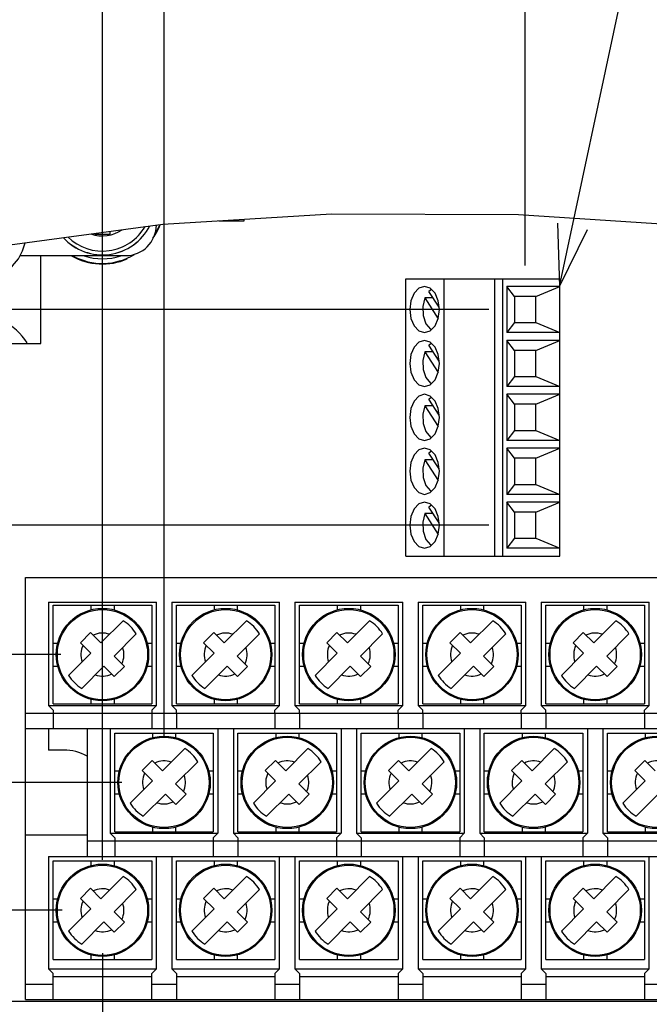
# Model space of a CAD drawing. Extents: x 31 to 410, y 32 to 287.
# Tile 28 of 41: x 260 to 281, y 157 to 189. Entities that reach past the tile are written whole.
import ezdxf

# ---------------------------------------------------------------- set-up
doc = ezdxf.new("R2010")
doc.units = 0
doc.header["$LTSCALE"] = 23.1
doc.linetypes.add('CENTER', pattern=[0.6, 0.375, -0.075, 0.075, -0.075])
doc.layers.get('0').update_dxf_attribs({"linetype": 'CONTINUOUS'})
for name, color, linetype in [('ALL_AXIS', 7, 'CONTINUOUS'), ('ALL_DIM', 7, 'CONTINUOUS'), ('ALL_FEATURES', 7, 'CONTINUOUS'), ('ALL_NOTE', 7, 'CONTINUOUS')]:
    doc.layers.add(name, color=color, linetype=linetype)
doc.dimstyles.get("Standard").update_dxf_attribs({"dimtxt": 2.5, "dimasz": 2.5, "dimexe": 1.25, "dimexo": 0.625, "dimtad": 1, "dimcen": 2.5, "dimazin": 3, "dimtfac": 1, "dimtmove": 0, "dimatfit": 3})

# ---------------------------------------------------------------- blocks, each defined once
blk = doc.blocks.new('_OPEN')
at = {"color": 0, "linetype": 'BYBLOCK'}
for p, q in [((0, 0), (-1, 0.25)), ((-1, -0.25), (0, 0)), ((-1, 0), (0, 0))]:
    blk.add_line(p, q, dxfattribs=at)
blk = doc.blocks.new('*D27')
at = {"layer": 'ALL_DIM', "color": 2, "linetype": 'CONTINUOUS'}
for p, q in [((215.007, 179.358), (215.007, 207.014)), ((215.007, 207.014), (215.007, 175.858)), ((275.551, 179.358), (214.007, 179.358)), ((215.007, 167.358), (215.007, 175.858)), ((275.551, 172.358), (214.007, 172.358)), ((215.007, 172.358), (215.007, 167.358))]:
    blk.add_line(p, q, dxfattribs=at)
at = {"layer": 'ALL_DIM', "color": 2, "linetype": 'CONTINUOUS', "xscale": 2, "yscale": 2, "zscale": 2}
for p, rotation in [((215.007, 179.358), 270), ((215.007, 172.358), 90)]:
    blk.add_blockref('_OPEN', p, dxfattribs=dict(at, rotation=rotation))
blk = doc.blocks.new('*D28')
at = {"layer": 'ALL_DIM', "color": 2, "linetype": 'CONTINUOUS'}
for p, q in [((265.232, 172.358), (214.007, 172.358)), ((215.007, 172.358), (215.007, 166.108)), ((215.007, 159.858), (215.007, 166.108)), ((261.696, 159.858), (214.007, 159.858))]:
    blk.add_line(p, q, dxfattribs=at)
at = {"layer": 'ALL_DIM', "color": 2, "linetype": 'CONTINUOUS', "xscale": 2, "yscale": 2, "zscale": 2}
for p, rotation in [((215.007, 172.358), 90), ((215.007, 159.858), 270)]:
    blk.add_blockref('_OPEN', p, dxfattribs=dict(at, rotation=rotation))
blk = doc.blocks.new('*D30')
at = {"layer": 'ALL_DIM', "color": 2, "linetype": 'CONTINUOUS'}
for p, q in [((291.007, 158.473), (291.007, 146.364)), ((263.007, 157.969), (263.007, 146.228)), ((263.007, 142.759), (263.007, 116.358)), ((291.007, 142.391), (291.007, 116.358)), ((263.007, 117.358), (277.007, 117.358)), ((291.007, 117.358), (277.007, 117.358))]:
    blk.add_line(p, q, dxfattribs=at)
at = {"layer": 'ALL_DIM', "color": 2, "linetype": 'CONTINUOUS', "xscale": 2, "yscale": 2, "zscale": 2, "rotation": 180}
blk.add_blockref('_OPEN', (263.007, 117.358), dxfattribs=at)
at = {"layer": 'ALL_DIM', "color": 2, "linetype": 'CONTINUOUS', "xscale": 2, "yscale": 2, "zscale": 2}
blk.add_blockref('_OPEN', (291.007, 117.358), dxfattribs=at)
blk = doc.blocks.new('*D31')
at = {"layer": 'ALL_DIM', "color": 2, "linetype": 'CONTINUOUS'}
for p, q in [((263.007, 158.468), (263.007, 146.265)), ((263.007, 142.759), (263.007, 116.358)), ((247.507, 124.171), (247.507, 116.358)), ((247.507, 117.358), (239.226, 117.358)), ((239.226, 117.358), (255.257, 117.358)), ((268.007, 117.358), (255.257, 117.358)), ((263.007, 117.358), (268.007, 117.358))]:
    blk.add_line(p, q, dxfattribs=at)
at = {"layer": 'ALL_DIM', "color": 2, "linetype": 'CONTINUOUS', "xscale": 2, "yscale": 2, "zscale": 2}
blk.add_blockref('_OPEN', (247.507, 117.358), dxfattribs=at)
at = {"layer": 'ALL_DIM', "color": 2, "linetype": 'CONTINUOUS', "xscale": 2, "yscale": 2, "zscale": 2, "rotation": 180}
blk.add_blockref('_OPEN', (263.007, 117.358), dxfattribs=at)
blk = doc.blocks.new('*D32')
at = {"layer": 'ALL_DIM', "color": 2, "linetype": 'CONTINUOUS'}
for p, q in [((263.007, 161.499), (263.007, 214.358)), ((265.007, 165.454), (265.007, 214.358)), ((263.007, 213.358), (257.874, 213.358)), ((257.874, 213.358), (264.007, 213.358)), ((270.007, 213.358), (264.007, 213.358)), ((265.007, 213.358), (270.007, 213.358))]:
    blk.add_line(p, q, dxfattribs=at)
at = {"layer": 'ALL_DIM', "color": 2, "linetype": 'CONTINUOUS', "xscale": 2, "yscale": 2, "zscale": 2}
blk.add_blockref('_OPEN', (263.007, 213.358), dxfattribs=at)
at = {"layer": 'ALL_DIM', "color": 2, "linetype": 'CONTINUOUS', "xscale": 2, "yscale": 2, "zscale": 2, "rotation": 180}
blk.add_blockref('_OPEN', (265.007, 213.358), dxfattribs=at)
blk = doc.blocks.new('*D33')
at = {"layer": 'ALL_DIM', "color": 2, "linetype": 'CONTINUOUS'}
for p, q in [((265.007, 167.785), (265.007, 214.358)), ((289.007, 166.016), (289.007, 214.358)), ((265.007, 213.358), (277.007, 213.358)), ((289.007, 213.358), (277.007, 213.358)), ((277.007, 213.358), (312.003, 213.358))]:
    blk.add_line(p, q, dxfattribs=at)
at = {"layer": 'ALL_DIM', "color": 2, "linetype": 'CONTINUOUS', "xscale": 2, "yscale": 2, "zscale": 2, "rotation": 180}
blk.add_blockref('_OPEN', (265.007, 213.358), dxfattribs=at)
at = {"layer": 'ALL_DIM', "color": 2, "linetype": 'CONTINUOUS', "xscale": 2, "yscale": 2, "zscale": 2}
blk.add_blockref('_OPEN', (289.007, 213.358), dxfattribs=at)
blk = doc.blocks.new('_DOT')
at = {"color": 0, "linetype": 'BYBLOCK'}
blk.add_line((-0.25, 0), (-1, 0), dxfattribs=at)
at = {"color": 0, "linetype": 'BYBLOCK', "const_width": 0.25}
blk.add_lwpolyline([(-0.125, 0, 1), (0.125, 0, 1)], format="xyb", close=True, dxfattribs=at)
blk = doc.blocks.new('*D35')
at = {"layer": 'ALL_DIM', "color": 2, "linetype": 'CONTINUOUS'}
for p, q in [((263.633, 164.008), (230.007, 164.008)), ((231.007, 164.008), (231.007, 164.258)), ((231.007, 164.258), (231.007, 161.933)), ((231.007, 144.84), (231.007, 161.933)), ((259.229, 159.858), (230.007, 159.858)), ((231.007, 159.858), (231.007, 144.84))]:
    blk.add_line(p, q, dxfattribs=at)
at = {"layer": 'ALL_DIM', "color": 2, "linetype": 'CONTINUOUS', "xscale": 2, "yscale": 2, "zscale": 2}
for name, p, rotation in [('_DOT', (231.007, 164.008), 270), ('_OPEN', (231.007, 159.858), 90)]:
    blk.add_blockref(name, p, dxfattribs=dict(at, rotation=rotation))
blk = doc.blocks.new('*D36')
at = {"layer": 'ALL_DIM', "color": 2, "linetype": 'CONTINUOUS'}
for p, q in [((231.007, 168.158), (231.007, 188.22)), ((231.007, 188.22), (231.007, 166.083)), ((261.657, 168.158), (230.007, 168.158)), ((231.007, 163.758), (231.007, 166.083)), ((261.229, 164.008), (230.007, 164.008)), ((231.007, 164.008), (231.007, 163.758))]:
    blk.add_line(p, q, dxfattribs=at)
at = {"layer": 'ALL_DIM', "color": 2, "linetype": 'CONTINUOUS', "xscale": 2, "yscale": 2, "zscale": 2}
for name, p, rotation in [('_OPEN', (231.007, 168.158), 270), ('_DOT', (231.007, 164.008), 90)]:
    blk.add_blockref(name, p, dxfattribs=dict(at, rotation=rotation))
blk = doc.blocks.new('*D37')
at = {"layer": 'ALL_DIM', "color": 2, "linetype": 'CONTINUOUS'}
for p, q in [((263.007, 171.935), (263.007, 200.358)), ((299.507, 167.808), (299.507, 200.358)), ((281.257, 199.358), (255.152, 199.358)), ((263.007, 199.358), (281.257, 199.358)), ((299.507, 199.358), (281.257, 199.358))]:
    blk.add_line(p, q, dxfattribs=at)
at = {"layer": 'ALL_DIM', "color": 2, "linetype": 'CONTINUOUS', "xscale": 2, "yscale": 2, "zscale": 2, "rotation": 180}
blk.add_blockref('_OPEN', (263.007, 199.358), dxfattribs=at)
at = {"layer": 'ALL_DIM', "color": 2, "linetype": 'CONTINUOUS', "xscale": 2, "yscale": 2, "zscale": 2}
blk.add_blockref('_OPEN', (299.507, 199.358), dxfattribs=at)
blk = doc.blocks.new('*D50')
at = {"layer": 'ALL_DIM', "color": 2, "linetype": 'CONTINUOUS'}
for p, q in [((263.007, 169.158), (263.007, 207.358)), ((276.73, 180.783), (276.73, 207.358)), ((269.868, 206.358), (250.648, 206.358)), ((263.007, 206.358), (269.868, 206.358)), ((276.73, 206.358), (269.868, 206.358))]:
    blk.add_line(p, q, dxfattribs=at)
at = {"layer": 'ALL_DIM', "color": 2, "linetype": 'CONTINUOUS', "xscale": 2, "yscale": 2, "zscale": 2, "rotation": 180}
blk.add_blockref('_OPEN', (263.007, 206.358), dxfattribs=at)
at = {"layer": 'ALL_DIM', "color": 2, "linetype": 'CONTINUOUS', "xscale": 2, "yscale": 2, "zscale": 2}
blk.add_blockref('_OPEN', (276.73, 206.358), dxfattribs=at)

msp = doc.modelspace()

# ---------------------------------------------------------------- linework, layer by layer
at = {"color": 7, "linetype": 'CONTINUOUS'}
for p, q in [((264.964, 182.128), (270.449, 182.466)), ((270.449, 182.466), (276.521, 182.443)), ((276.521, 182.443), (282.759, 182.042)), ((259.358, 181.372), (264.964, 182.128))]:
    msp.add_line(p, q, dxfattribs=at)
at = {"layer": 'ALL_AXIS', "color": 7, "linetype": 'CONTINUOUS'}
for p, q in [((260.507, 156.958), (260.507, 170.658)), ((260.507, 170.658), (293.507, 170.658)), ((265.407, 166.258), (265.407, 165.758)), ((265.407, 166.258), (268.607, 166.258)), ((268.607, 166.258), (268.607, 165.758)), ((269.407, 166.258), (269.407, 165.758)), ((269.407, 166.258), (272.607, 166.258)), ((272.607, 166.258), (272.607, 165.758)), ((273.407, 166.258), (273.407, 165.758)), ((273.407, 166.258), (276.607, 166.258)), ((276.607, 166.258), (276.607, 165.758)), ((277.407, 166.258), (277.407, 165.758)), ((277.407, 166.258), (280.607, 166.258)), ((280.607, 166.258), (280.607, 165.758)), ((262.507, 165.758), (262.507, 161.608)), ((264.607, 165.758), (293.507, 165.758)), ((260.507, 162.308), (262.507, 162.308)), ((267.407, 162.108), (267.407, 161.608)), ((267.407, 162.108), (270.607, 162.108)), ((270.607, 162.108), (270.607, 161.608)), ((271.407, 162.108), (271.407, 161.608)), ((271.407, 162.108), (274.607, 162.108)), ((274.607, 162.108), (274.607, 161.608)), ((275.407, 162.108), (275.407, 161.608)), ((275.407, 162.108), (278.607, 162.108)), ((278.607, 162.108), (278.607, 161.608)), ((279.407, 162.108), (279.407, 161.608)), ((279.407, 162.108), (282.607, 162.108)), ((266.607, 161.608), (291.507, 161.608)), ((265.407, 157.708), (268.607, 157.708)), ((269.407, 157.708), (272.607, 157.708)), ((273.407, 157.708), (276.607, 157.708)), ((277.407, 157.708), (280.607, 157.708)), ((265.407, 157.458), (265.407, 156.958)), ((268.607, 157.458), (268.607, 156.958)), ((269.407, 157.458), (269.407, 156.958)), ((272.607, 157.458), (272.607, 156.958)), ((273.407, 157.458), (273.407, 156.958)), ((276.607, 157.458), (276.607, 156.958)), ((277.407, 157.458), (277.407, 156.958)), ((280.607, 157.458), (280.607, 156.958)), ((264.607, 156.958), (293.507, 156.958))]:
    msp.add_line(p, q, dxfattribs=at)
at = {"layer": 'ALL_AXIS', "color": 7, "linetype": 'CENTER'}
msp.add_line((263.007, 168.158), (263, 168.158), dxfattribs=at)
at = {"layer": 'ALL_AXIS', "color": 9, "linetype": 'CONTINUOUS'}
for p, q in [((264.607, 166.258), (265.407, 166.258)), ((268.607, 166.258), (269.407, 166.258)), ((272.607, 166.258), (273.407, 166.258)), ((276.607, 166.258), (277.407, 166.258)), ((280.607, 166.258), (281.407, 166.258)), ((266.607, 162.108), (267.407, 162.108)), ((270.607, 162.108), (271.407, 162.108)), ((274.607, 162.108), (275.407, 162.108)), ((278.607, 162.108), (279.407, 162.108)), ((264.607, 157.458), (265.407, 157.458)), ((268.607, 157.458), (269.407, 157.458)), ((272.607, 157.458), (273.407, 157.458)), ((276.607, 157.458), (277.407, 157.458)), ((280.607, 157.458), (281.407, 157.458))]:
    msp.add_line(p, q, dxfattribs=at)
at = {"layer": 'ALL_AXIS', "color": 7, "linetype": 'CONTINUOUS'}
for points in [[(273.466, 180.108), (273.283, 180.051), (273.127, 179.888), (273.023, 179.645), (272.986, 179.358), (273.023, 179.071), (273.127, 178.827), (273.283, 178.665), (273.466, 178.608)], [(273.806, 179.888), (273.65, 180.051), (273.466, 180.108)], [(273.466, 178.608), (273.65, 178.665), (273.806, 178.827), (273.91, 179.071), (273.947, 179.358), (273.91, 179.645), (273.806, 179.888)], [(273.466, 178.358), (273.283, 178.301), (273.127, 178.138), (273.023, 177.895), (272.986, 177.608), (273.023, 177.321), (273.127, 177.077), (273.283, 176.915), (273.466, 176.858)], [(273.806, 178.138), (273.65, 178.301), (273.466, 178.358)], [(273.466, 176.858), (273.65, 176.915), (273.806, 177.077), (273.91, 177.321), (273.947, 177.608), (273.91, 177.895), (273.806, 178.138)], [(273.466, 176.608), (273.283, 176.551), (273.127, 176.388), (273.023, 176.145), (272.986, 175.858), (273.023, 175.571), (273.127, 175.327), (273.283, 175.165), (273.466, 175.108)], [(273.806, 176.388), (273.65, 176.551), (273.466, 176.608)], [(273.466, 175.108), (273.65, 175.165), (273.806, 175.327), (273.91, 175.571), (273.947, 175.858), (273.91, 176.145), (273.806, 176.388)], [(273.466, 174.858), (273.283, 174.801), (273.127, 174.638), (273.023, 174.395), (272.986, 174.108), (273.023, 173.821), (273.127, 173.577), (273.283, 173.415), (273.466, 173.358)], [(273.806, 174.638), (273.65, 174.801), (273.466, 174.858)], [(273.466, 173.358), (273.65, 173.415), (273.806, 173.577), (273.91, 173.821), (273.947, 174.108), (273.91, 174.395), (273.806, 174.638)], [(273.466, 173.108), (273.283, 173.051), (273.127, 172.888), (273.023, 172.645), (272.986, 172.358), (273.023, 172.071), (273.127, 171.827), (273.283, 171.665), (273.466, 171.608)], [(273.806, 172.888), (273.65, 173.051), (273.466, 173.108)], [(273.466, 171.608), (273.65, 171.665), (273.806, 171.827), (273.91, 172.071), (273.947, 172.358), (273.91, 172.645), (273.806, 172.888)]]:
    msp.add_lwpolyline(points, dxfattribs=at)
msp.add_arc((258.507, 176.858), 2.5, 34.5316, 59.4702, dxfattribs=at)
at = {"layer": 'ALL_FEATURES', "color": 7, "linetype": 'CONTINUOUS'}
for p, q in [((266.786, 182.24), (267.612, 182.24)), ((267.612, 182.24), (267.612, 182.291)), ((263.257, 181.808), (263.257, 181.898)), ((262.757, 181.83), (262.757, 181.808)), ((262.757, 181.808), (263.257, 181.808)), ((261.007, 178.258), (261.007, 181.108)), ((272.857, 171.358), (272.857, 180.358)), ((272.857, 180.358), (277.857, 180.358)), ((274.107, 171.358), (274.107, 180.358)), ((275.749, 171.358), (275.749, 180.358)), ((276.007, 171.358), (276.007, 180.358)), ((277.857, 171.358), (277.857, 180.358)), ((273.692, 180.007), (273.609, 179.947)), ((273.937, 179.435), (273.609, 179.947)), ((276.136, 180.108), (276.136, 178.608)), ((276.382, 179.783), (276.136, 180.108)), ((277.857, 180.108), (276.136, 180.108)), ((277.078, 179.783), (277.857, 180.108)), ((273.473, 179.735), (273.905, 179.06)), ((273.745, 179.735), (273.473, 179.735)), ((276.382, 179.783), (276.382, 178.933)), ((277.078, 179.783), (276.382, 179.783)), ((277.078, 178.933), (277.078, 179.783)), ((276.382, 178.933), (276.136, 178.608)), ((276.382, 178.933), (277.078, 178.933)), ((277.078, 178.933), (277.857, 178.608)), ((277.857, 178.608), (276.136, 178.608)), ((276.136, 178.358), (276.136, 176.858)), ((276.382, 178.033), (276.136, 178.358)), ((277.857, 178.358), (276.136, 178.358)), ((277.078, 178.033), (277.857, 178.358)), ((259.309, 178.258), (261.007, 178.258)), ((273.692, 178.257), (273.609, 178.197)), ((273.937, 177.685), (273.609, 178.197)), ((276.382, 178.033), (276.382, 177.183)), ((277.078, 178.033), (276.382, 178.033)), ((277.078, 177.183), (277.078, 178.033)), ((273.473, 177.985), (273.905, 177.31)), ((273.745, 177.985), (273.473, 177.985)), ((276.382, 177.183), (276.136, 176.858)), ((276.382, 177.183), (277.078, 177.183)), ((277.078, 177.183), (277.857, 176.858)), ((277.857, 176.858), (276.136, 176.858)), ((273.692, 176.507), (273.609, 176.447)), ((273.937, 175.935), (273.609, 176.447)), ((276.136, 176.608), (276.136, 175.108)), ((276.382, 176.283), (276.136, 176.608)), ((277.857, 176.608), (276.136, 176.608)), ((277.078, 176.283), (277.857, 176.608)), ((273.473, 176.235), (273.905, 175.56)), ((273.745, 176.235), (273.473, 176.235)), ((276.382, 176.283), (276.382, 175.433)), ((277.078, 176.283), (276.382, 176.283)), ((277.078, 175.433), (277.078, 176.283)), ((276.382, 175.433), (276.136, 175.108)), ((276.382, 175.433), (277.078, 175.433)), ((277.078, 175.433), (277.857, 175.108)), ((277.857, 175.108), (276.136, 175.108)), ((276.136, 174.858), (276.136, 173.358)), ((276.382, 174.533), (276.136, 174.858)), ((277.857, 174.858), (276.136, 174.858)), ((277.078, 174.533), (277.857, 174.858)), ((273.692, 174.757), (273.609, 174.697)), ((273.937, 174.185), (273.609, 174.697)), ((276.382, 174.533), (276.382, 173.683)), ((277.078, 174.533), (276.382, 174.533)), ((277.078, 173.683), (277.078, 174.533)), ((273.473, 174.485), (273.905, 173.81)), ((273.745, 174.485), (273.473, 174.485)), ((276.382, 173.683), (276.136, 173.358)), ((276.382, 173.683), (277.078, 173.683)), ((277.078, 173.683), (277.857, 173.358)), ((277.857, 173.358), (276.136, 173.358)), ((273.692, 173.007), (273.609, 172.947)), ((273.937, 172.435), (273.609, 172.947)), ((276.136, 173.108), (276.136, 171.608)), ((276.382, 172.783), (276.136, 173.108)), ((277.857, 173.108), (276.136, 173.108)), ((277.078, 172.783), (277.857, 173.108)), ((273.473, 172.735), (273.905, 172.06)), ((273.745, 172.735), (273.473, 172.735)), ((276.382, 172.783), (276.382, 171.933)), ((277.078, 172.783), (276.382, 172.783)), ((277.078, 171.933), (277.078, 172.783)), ((276.382, 171.933), (276.136, 171.608)), ((276.382, 171.933), (277.078, 171.933)), ((277.078, 171.933), (277.857, 171.608)), ((272.857, 171.358), (277.857, 171.358)), ((277.857, 171.608), (276.136, 171.608)), ((261.257, 169.858), (261.257, 166.508)), ((261.257, 169.858), (264.757, 169.858)), ((261.407, 166.558), (261.407, 169.758)), ((261.407, 169.758), (264.607, 169.758)), ((262.632, 169.758), (262.632, 169.61)), ((263.382, 169.758), (263.382, 169.61)), ((264.607, 169.758), (264.607, 166.558)), ((264.757, 166.508), (264.757, 169.858)), ((265.257, 169.858), (265.257, 166.508)), ((265.257, 169.858), (268.757, 169.858)), ((265.407, 166.558), (265.407, 169.758)), ((265.407, 169.758), (268.607, 169.758)), ((266.632, 169.758), (266.632, 169.61)), ((267.382, 169.758), (267.382, 169.61)), ((268.607, 169.758), (268.607, 166.558)), ((268.757, 166.508), (268.757, 169.858)), ((269.257, 169.858), (269.257, 166.508)), ((269.257, 169.858), (272.757, 169.858)), ((269.407, 166.558), (269.407, 169.758)), ((269.407, 169.758), (272.607, 169.758)), ((270.632, 169.758), (270.632, 169.61)), ((271.382, 169.758), (271.382, 169.61)), ((272.607, 169.758), (272.607, 166.558)), ((272.757, 166.508), (272.757, 169.858)), ((273.257, 169.858), (273.257, 166.508)), ((273.257, 169.858), (276.757, 169.858)), ((273.407, 166.558), (273.407, 169.758)), ((273.407, 169.758), (276.607, 169.758)), ((274.632, 169.758), (274.632, 169.61)), ((275.382, 169.758), (275.382, 169.61)), ((276.607, 169.758), (276.607, 166.558)), ((276.757, 166.508), (276.757, 169.858)), ((277.257, 169.858), (277.257, 166.508)), ((277.257, 169.858), (280.757, 169.858)), ((277.407, 166.558), (277.407, 169.758)), ((277.407, 169.758), (280.607, 169.758)), ((278.632, 169.758), (278.632, 169.61)), ((279.382, 169.758), (279.382, 169.61)), ((280.607, 169.758), (280.607, 166.558)), ((280.757, 166.508), (280.757, 169.858)), ((262.959, 168.535), (263.68, 169.256)), ((266.959, 168.535), (267.68, 169.256)), ((270.959, 168.535), (271.68, 169.256)), ((274.959, 168.535), (275.68, 169.256)), ((278.959, 168.535), (279.68, 169.256)), ((262.292, 168.543), (262.622, 168.872)), ((262.622, 168.872), (262.959, 168.535)), ((264.104, 168.831), (263.384, 168.11)), ((266.292, 168.543), (266.622, 168.872)), ((266.622, 168.872), (266.959, 168.535)), ((268.104, 168.831), (267.384, 168.11)), ((270.292, 168.543), (270.622, 168.872)), ((270.622, 168.872), (270.959, 168.535)), ((272.104, 168.831), (271.384, 168.11)), ((274.292, 168.543), (274.622, 168.872)), ((274.622, 168.872), (274.959, 168.535)), ((276.104, 168.831), (275.384, 168.11)), ((278.292, 168.543), (278.622, 168.872)), ((278.622, 168.872), (278.959, 168.535)), ((280.104, 168.831), (279.384, 168.11)), ((261.407, 168.533), (261.554, 168.533)), ((262.292, 168.543), (262.63, 168.205)), ((264.459, 168.533), (264.607, 168.533)), ((265.407, 168.533), (265.554, 168.533)), ((266.292, 168.543), (266.63, 168.205)), ((268.459, 168.533), (268.607, 168.533)), ((269.407, 168.533), (269.554, 168.533)), ((270.292, 168.543), (270.63, 168.205)), ((272.459, 168.533), (272.607, 168.533)), ((273.407, 168.533), (273.554, 168.533)), ((274.292, 168.543), (274.63, 168.205)), ((276.459, 168.533), (276.607, 168.533)), ((277.407, 168.533), (277.554, 168.533)), ((278.292, 168.543), (278.63, 168.205)), ((280.459, 168.533), (280.607, 168.533)), ((261.909, 167.484), (262.63, 168.205)), ((265.909, 167.484), (266.63, 168.205)), ((269.909, 167.484), (270.63, 168.205)), ((273.909, 167.484), (274.63, 168.205)), ((277.909, 167.484), (278.63, 168.205)), ((263.384, 168.11), (263.721, 167.773)), ((267.384, 168.11), (267.721, 167.773)), ((271.384, 168.11), (271.721, 167.773)), ((275.384, 168.11), (275.721, 167.773)), ((279.384, 168.11), (279.721, 167.773)), ((261.407, 167.783), (261.554, 167.783)), ((262.333, 167.06), (263.054, 167.781)), ((263.391, 167.443), (263.054, 167.781)), ((263.721, 167.773), (263.391, 167.443)), ((264.459, 167.783), (264.607, 167.783)), ((265.407, 167.783), (265.554, 167.783)), ((266.333, 167.06), (267.054, 167.781)), ((267.391, 167.443), (267.054, 167.781)), ((267.721, 167.773), (267.391, 167.443)), ((268.459, 167.783), (268.607, 167.783)), ((269.407, 167.783), (269.554, 167.783)), ((270.333, 167.06), (271.054, 167.781)), ((271.391, 167.443), (271.054, 167.781)), ((271.721, 167.773), (271.391, 167.443)), ((272.459, 167.783), (272.607, 167.783)), ((273.407, 167.783), (273.554, 167.783)), ((274.333, 167.06), (275.054, 167.781)), ((275.391, 167.443), (275.054, 167.781)), ((275.721, 167.773), (275.391, 167.443)), ((276.459, 167.783), (276.607, 167.783)), ((277.407, 167.783), (277.554, 167.783)), ((278.333, 167.06), (279.054, 167.781)), ((279.391, 167.443), (279.054, 167.781)), ((279.721, 167.773), (279.391, 167.443)), ((280.459, 167.783), (280.607, 167.783)), ((261.407, 166.558), (264.607, 166.558)), ((262.632, 166.705), (262.632, 166.558)), ((263.382, 166.705), (263.382, 166.558)), ((265.407, 166.558), (268.607, 166.558)), ((266.632, 166.705), (266.632, 166.558)), ((267.382, 166.705), (267.382, 166.558)), ((269.407, 166.558), (272.607, 166.558)), ((270.632, 166.705), (270.632, 166.558)), ((271.382, 166.705), (271.382, 166.558)), ((273.407, 166.558), (276.607, 166.558)), ((274.632, 166.705), (274.632, 166.558)), ((275.382, 166.705), (275.382, 166.558)), ((277.407, 166.558), (280.607, 166.558)), ((278.632, 166.705), (278.632, 166.558)), ((279.382, 166.705), (279.382, 166.558)), ((261.407, 166.358), (261.257, 166.508)), ((261.257, 166.508), (264.757, 166.508)), ((261.407, 166.358), (261.407, 165.758)), ((261.407, 166.258), (264.607, 166.258)), ((264.757, 166.508), (264.607, 166.358)), ((264.607, 166.358), (264.607, 165.758)), ((265.407, 166.358), (265.257, 166.508)), ((265.257, 166.508), (268.757, 166.508)), ((265.407, 166.258), (265.407, 166.358)), ((268.757, 166.508), (268.607, 166.358)), ((268.607, 166.258), (268.607, 166.358)), ((269.407, 166.358), (269.257, 166.508)), ((269.257, 166.508), (272.757, 166.508)), ((269.407, 166.258), (269.407, 166.358)), ((272.757, 166.508), (272.607, 166.358)), ((272.607, 166.258), (272.607, 166.358)), ((273.407, 166.358), (273.257, 166.508)), ((273.257, 166.508), (276.757, 166.508)), ((273.407, 166.258), (273.407, 166.358)), ((276.757, 166.508), (276.607, 166.358)), ((276.607, 166.258), (276.607, 166.358)), ((277.407, 166.358), (277.257, 166.508)), ((277.257, 166.508), (280.757, 166.508)), ((277.407, 166.258), (277.407, 166.358)), ((280.757, 166.508), (280.607, 166.358)), ((280.607, 166.258), (280.607, 166.358)), ((260.507, 165.758), (264.607, 165.758)), ((261.257, 165.758), (261.257, 165.058)), ((263.257, 165.758), (263.257, 162.358)), ((263.407, 162.408), (263.407, 165.608)), ((263.407, 165.608), (266.607, 165.608)), ((264.632, 165.608), (264.632, 165.46)), ((265.382, 165.608), (265.382, 165.46)), ((266.607, 165.608), (266.607, 162.408)), ((266.757, 165.758), (266.757, 162.358)), ((267.257, 165.758), (267.257, 162.358)), ((267.407, 162.408), (267.407, 165.608)), ((267.407, 165.608), (270.607, 165.608)), ((268.632, 165.608), (268.632, 165.46)), ((269.382, 165.608), (269.382, 165.46)), ((270.607, 165.608), (270.607, 162.408)), ((270.757, 165.758), (270.757, 162.358)), ((271.257, 165.758), (271.257, 162.358)), ((271.407, 162.408), (271.407, 165.608)), ((271.407, 165.608), (274.607, 165.608)), ((272.632, 165.608), (272.632, 165.46)), ((273.382, 165.608), (273.382, 165.46)), ((274.607, 165.608), (274.607, 162.408)), ((274.757, 165.758), (274.757, 162.358)), ((275.257, 165.758), (275.257, 162.358)), ((275.407, 162.408), (275.407, 165.608)), ((275.407, 165.608), (278.607, 165.608)), ((276.632, 165.608), (276.632, 165.46)), ((277.382, 165.608), (277.382, 165.46)), ((278.607, 165.608), (278.607, 162.408)), ((278.757, 165.758), (278.757, 162.358)), ((279.257, 165.758), (279.257, 162.358)), ((279.407, 162.408), (279.407, 165.608)), ((279.407, 165.608), (282.607, 165.608)), ((280.632, 165.608), (280.632, 165.46)), ((261.757, 165.058), (261.257, 165.058)), ((264.959, 164.385), (265.68, 165.106)), ((268.959, 164.385), (269.68, 165.106)), ((272.959, 164.385), (273.68, 165.106)), ((276.959, 164.385), (277.68, 165.106)), ((264.292, 164.393), (264.622, 164.722)), ((264.622, 164.722), (264.959, 164.385)), ((266.104, 164.681), (265.384, 163.96)), ((268.292, 164.393), (268.622, 164.722)), ((268.622, 164.722), (268.959, 164.385)), ((270.104, 164.681), (269.384, 163.96)), ((272.292, 164.393), (272.622, 164.722)), ((272.622, 164.722), (272.959, 164.385)), ((274.104, 164.681), (273.384, 163.96)), ((276.292, 164.393), (276.622, 164.722)), ((276.622, 164.722), (276.959, 164.385)), ((278.104, 164.681), (277.384, 163.96)), ((280.292, 164.393), (280.622, 164.722)), ((280.622, 164.722), (280.959, 164.385)), ((263.407, 164.383), (263.554, 164.383)), ((264.292, 164.393), (264.63, 164.055)), ((266.459, 164.383), (266.607, 164.383)), ((267.407, 164.383), (267.554, 164.383)), ((268.292, 164.393), (268.63, 164.055)), ((270.459, 164.383), (270.607, 164.383)), ((271.407, 164.383), (271.554, 164.383)), ((272.292, 164.393), (272.63, 164.055)), ((274.459, 164.383), (274.607, 164.383)), ((275.407, 164.383), (275.554, 164.383)), ((276.292, 164.393), (276.63, 164.055)), ((278.459, 164.383), (278.607, 164.383)), ((279.407, 164.383), (279.554, 164.383)), ((280.292, 164.393), (280.63, 164.055)), ((263.909, 163.334), (264.63, 164.055)), ((267.909, 163.334), (268.63, 164.055)), ((271.909, 163.334), (272.63, 164.055)), ((275.909, 163.334), (276.63, 164.055)), ((279.909, 163.334), (280.63, 164.055)), ((265.384, 163.96), (265.721, 163.623)), ((269.384, 163.96), (269.721, 163.623)), ((273.384, 163.96), (273.721, 163.623)), ((277.384, 163.96), (277.721, 163.623)), ((263.407, 163.633), (263.554, 163.633)), ((264.333, 162.91), (265.054, 163.631)), ((265.391, 163.293), (265.054, 163.631)), ((265.721, 163.623), (265.391, 163.293)), ((266.459, 163.633), (266.607, 163.633)), ((267.407, 163.633), (267.554, 163.633)), ((268.333, 162.91), (269.054, 163.631)), ((269.391, 163.293), (269.054, 163.631)), ((269.721, 163.623), (269.391, 163.293)), ((270.459, 163.633), (270.607, 163.633)), ((271.407, 163.633), (271.554, 163.633)), ((272.333, 162.91), (273.054, 163.631)), ((273.391, 163.293), (273.054, 163.631)), ((273.721, 163.623), (273.391, 163.293)), ((274.459, 163.633), (274.607, 163.633)), ((275.407, 163.633), (275.554, 163.633)), ((276.333, 162.91), (277.054, 163.631)), ((277.391, 163.293), (277.054, 163.631)), ((277.721, 163.623), (277.391, 163.293)), ((278.459, 163.633), (278.607, 163.633)), ((279.407, 163.633), (279.554, 163.633)), ((280.333, 162.91), (281.054, 163.631)), ((263.407, 162.408), (266.607, 162.408)), ((264.632, 162.555), (264.632, 162.408)), ((265.382, 162.555), (265.382, 162.408)), ((267.407, 162.408), (270.607, 162.408)), ((268.632, 162.555), (268.632, 162.408)), ((269.382, 162.555), (269.382, 162.408)), ((271.407, 162.408), (274.607, 162.408)), ((272.632, 162.555), (272.632, 162.408)), ((273.382, 162.555), (273.382, 162.408)), ((275.407, 162.408), (278.607, 162.408)), ((276.632, 162.555), (276.632, 162.408)), ((277.382, 162.555), (277.382, 162.408)), ((279.407, 162.408), (282.607, 162.408)), ((280.632, 162.555), (280.632, 162.408)), ((263.407, 162.208), (263.257, 162.358)), ((263.257, 162.358), (266.757, 162.358)), ((263.407, 162.208), (263.407, 161.608)), ((263.407, 162.108), (266.607, 162.108)), ((266.757, 162.358), (266.607, 162.208)), ((266.607, 162.208), (266.607, 161.608)), ((267.407, 162.208), (267.257, 162.358)), ((267.257, 162.358), (270.757, 162.358)), ((267.407, 162.208), (267.407, 162.108)), ((270.757, 162.358), (270.607, 162.208)), ((270.607, 162.208), (270.607, 162.108)), ((271.407, 162.208), (271.257, 162.358)), ((271.257, 162.358), (274.757, 162.358)), ((271.407, 162.208), (271.407, 162.108)), ((274.757, 162.358), (274.607, 162.208)), ((274.607, 162.208), (274.607, 162.108)), ((275.407, 162.208), (275.257, 162.358)), ((275.257, 162.358), (278.757, 162.358)), ((275.407, 162.208), (275.407, 162.108)), ((278.757, 162.358), (278.607, 162.208)), ((278.607, 162.208), (278.607, 162.108)), ((279.407, 162.208), (279.257, 162.358)), ((279.257, 162.358), (282.757, 162.358)), ((279.407, 162.208), (279.407, 162.108)), ((261.257, 161.608), (261.257, 157.958)), ((261.257, 161.608), (266.607, 161.608)), ((261.407, 158.258), (261.407, 161.458)), ((261.407, 161.458), (264.607, 161.458)), ((262.632, 161.458), (262.632, 161.31)), ((263.382, 161.458), (263.382, 161.31)), ((264.607, 161.458), (264.607, 158.258)), ((264.757, 157.958), (264.757, 161.608)), ((265.257, 161.608), (265.257, 157.958)), ((265.407, 158.258), (265.407, 161.458)), ((265.407, 161.458), (268.607, 161.458)), ((266.632, 161.458), (266.632, 161.31)), ((267.382, 161.458), (267.382, 161.31)), ((268.607, 161.458), (268.607, 158.258)), ((268.757, 157.958), (268.757, 161.608)), ((269.257, 161.608), (269.257, 157.958)), ((269.407, 158.258), (269.407, 161.458)), ((269.407, 161.458), (272.607, 161.458)), ((270.632, 161.458), (270.632, 161.31)), ((271.382, 161.458), (271.382, 161.31)), ((272.607, 161.458), (272.607, 158.258)), ((272.757, 157.958), (272.757, 161.608)), ((273.257, 161.608), (273.257, 157.958)), ((273.407, 158.258), (273.407, 161.458)), ((273.407, 161.458), (276.607, 161.458)), ((274.632, 161.458), (274.632, 161.31)), ((275.382, 161.458), (275.382, 161.31)), ((276.607, 161.458), (276.607, 158.258)), ((276.757, 157.958), (276.757, 161.608)), ((277.257, 161.608), (277.257, 157.958)), ((277.407, 158.258), (277.407, 161.458)), ((277.407, 161.458), (280.607, 161.458)), ((278.632, 161.458), (278.632, 161.31)), ((279.382, 161.458), (279.382, 161.31)), ((280.607, 161.458), (280.607, 158.258)), ((280.757, 157.958), (280.757, 161.608)), ((262.959, 160.235), (263.68, 160.956)), ((266.959, 160.235), (267.68, 160.956)), ((270.959, 160.235), (271.68, 160.956)), ((274.959, 160.235), (275.68, 160.956)), ((278.959, 160.235), (279.68, 160.956)), ((262.292, 160.243), (262.622, 160.572)), ((262.622, 160.572), (262.959, 160.235)), ((264.104, 160.531), (263.384, 159.81)), ((266.292, 160.243), (266.622, 160.572)), ((266.622, 160.572), (266.959, 160.235)), ((268.104, 160.531), (267.384, 159.81)), ((270.292, 160.243), (270.622, 160.572)), ((270.622, 160.572), (270.959, 160.235)), ((272.104, 160.531), (271.384, 159.81)), ((274.292, 160.243), (274.622, 160.572)), ((274.622, 160.572), (274.959, 160.235)), ((276.104, 160.531), (275.384, 159.81)), ((278.292, 160.243), (278.622, 160.572)), ((278.622, 160.572), (278.959, 160.235)), ((280.104, 160.531), (279.384, 159.81)), ((261.407, 160.233), (261.554, 160.233)), ((262.292, 160.243), (262.63, 159.905)), ((264.459, 160.233), (264.607, 160.233)), ((265.407, 160.233), (265.554, 160.233)), ((266.292, 160.243), (266.63, 159.905)), ((268.459, 160.233), (268.607, 160.233)), ((269.407, 160.233), (269.554, 160.233)), ((270.292, 160.243), (270.63, 159.905)), ((272.459, 160.233), (272.607, 160.233)), ((273.407, 160.233), (273.554, 160.233)), ((274.292, 160.243), (274.63, 159.905)), ((276.459, 160.233), (276.607, 160.233)), ((277.407, 160.233), (277.554, 160.233)), ((278.292, 160.243), (278.63, 159.905)), ((280.459, 160.233), (280.607, 160.233)), ((261.909, 159.184), (262.63, 159.905)), ((263.384, 159.81), (263.721, 159.473)), ((265.909, 159.184), (266.63, 159.905)), ((267.384, 159.81), (267.721, 159.473)), ((269.909, 159.184), (270.63, 159.905)), ((271.384, 159.81), (271.721, 159.473)), ((273.909, 159.184), (274.63, 159.905)), ((275.384, 159.81), (275.721, 159.473)), ((277.909, 159.184), (278.63, 159.905)), ((279.384, 159.81), (279.721, 159.473)), ((261.407, 159.483), (261.554, 159.483)), ((262.333, 158.76), (263.054, 159.481)), ((263.391, 159.143), (263.054, 159.481)), ((263.721, 159.473), (263.391, 159.143)), ((264.459, 159.483), (264.607, 159.483)), ((265.407, 159.483), (265.554, 159.483)), ((266.333, 158.76), (267.054, 159.481)), ((267.391, 159.143), (267.054, 159.481)), ((267.721, 159.473), (267.391, 159.143)), ((268.459, 159.483), (268.607, 159.483)), ((269.407, 159.483), (269.554, 159.483)), ((270.333, 158.76), (271.054, 159.481)), ((271.391, 159.143), (271.054, 159.481)), ((271.721, 159.473), (271.391, 159.143)), ((272.459, 159.483), (272.607, 159.483)), ((273.407, 159.483), (273.554, 159.483)), ((274.333, 158.76), (275.054, 159.481)), ((275.391, 159.143), (275.054, 159.481)), ((275.721, 159.473), (275.391, 159.143)), ((276.459, 159.483), (276.607, 159.483)), ((277.407, 159.483), (277.554, 159.483)), ((278.333, 158.76), (279.054, 159.481)), ((279.391, 159.143), (279.054, 159.481)), ((279.721, 159.473), (279.391, 159.143)), ((280.459, 159.483), (280.607, 159.483)), ((261.407, 158.258), (264.607, 158.258)), ((262.632, 158.405), (262.632, 158.258)), ((263.382, 158.405), (263.382, 158.258)), ((265.407, 158.258), (268.607, 158.258)), ((266.632, 158.405), (266.632, 158.258)), ((267.382, 158.405), (267.382, 158.258)), ((269.407, 158.258), (272.607, 158.258)), ((270.632, 158.405), (270.632, 158.258)), ((271.382, 158.405), (271.382, 158.258)), ((273.407, 158.258), (276.607, 158.258)), ((274.632, 158.405), (274.632, 158.258)), ((275.382, 158.405), (275.382, 158.258)), ((277.407, 158.258), (280.607, 158.258)), ((278.632, 158.405), (278.632, 158.258)), ((279.382, 158.405), (279.382, 158.258)), ((261.407, 157.808), (261.257, 157.958)), ((261.257, 157.958), (264.757, 157.958)), ((264.757, 157.958), (264.607, 157.808)), ((265.407, 157.808), (265.257, 157.958)), ((265.257, 157.958), (268.757, 157.958)), ((268.757, 157.958), (268.607, 157.808)), ((269.407, 157.808), (269.257, 157.958)), ((269.257, 157.958), (272.757, 157.958)), ((272.757, 157.958), (272.607, 157.808)), ((273.407, 157.808), (273.257, 157.958)), ((273.257, 157.958), (276.757, 157.958)), ((276.757, 157.958), (276.607, 157.808)), ((277.407, 157.808), (277.257, 157.958)), ((277.257, 157.958), (280.757, 157.958)), ((280.757, 157.958), (280.607, 157.808)), ((261.407, 156.958), (261.407, 157.808)), ((261.407, 157.708), (264.607, 157.708)), ((264.607, 156.958), (264.607, 157.808)), ((265.407, 157.808), (265.407, 157.458)), ((268.607, 157.808), (268.607, 157.458)), ((269.407, 157.808), (269.407, 157.458)), ((272.607, 157.808), (272.607, 157.458)), ((273.407, 157.808), (273.407, 157.458)), ((276.607, 157.808), (276.607, 157.458)), ((277.407, 157.808), (277.407, 157.458)), ((280.607, 157.808), (280.607, 157.458)), ((260.507, 156.958), (264.607, 156.958))]:
    msp.add_line(p, q, dxfattribs=at)
at = {"layer": 'ALL_FEATURES', "color": 3, "linetype": 'CONTINUOUS'}
msp.add_line((260.332, 181.108), (263.757, 181.108), dxfattribs=at)
at = {"layer": 'ALL_FEATURES', "color": 9, "linetype": 'CONTINUOUS'}
for p, q in [((260.507, 166.258), (261.407, 166.258)), ((262.507, 162.108), (263.407, 162.108)), ((260.507, 157.458), (261.407, 157.458)), ((294.04, 156.897), (259.042, 156.897))]:
    msp.add_line(p, q, dxfattribs=at)
at = {"layer": 'ALL_FEATURES', "color": 7, "linetype": 'CONTINUOUS'}
for points in [[(259.029, 180.336), (259.321, 180.365), (259.603, 180.45), (259.862, 180.589), (260.089, 180.775), (260.276, 181.002), (260.414, 181.262), (260.494, 181.525)], [(273.473, 179.735), (273.407, 179.457), (273.421, 179.16), (273.512, 178.899), (273.664, 178.721), (273.694, 178.711)], [(273.473, 177.985), (273.407, 177.707), (273.421, 177.41), (273.512, 177.149), (273.664, 176.971), (273.694, 176.961)], [(273.473, 176.235), (273.407, 175.957), (273.421, 175.66), (273.512, 175.399), (273.664, 175.221), (273.694, 175.211)], [(273.473, 174.485), (273.407, 174.207), (273.421, 173.91), (273.512, 173.649), (273.664, 173.471), (273.694, 173.461)], [(273.473, 172.735), (273.407, 172.457), (273.421, 172.16), (273.512, 171.899), (273.664, 171.721), (273.694, 171.711)]]:
    msp.add_lwpolyline(points, dxfattribs=at)
for centre in [(263.007, 168.158), (267.007, 168.158), (271.007, 168.158), (275.007, 168.158), (279.007, 168.158), (265.007, 164.008), (269.007, 164.008), (273.007, 164.008), (277.007, 164.008), (281.007, 164.008), (263.007, 159.858), (267.007, 159.858), (271.007, 159.858), (275.007, 159.858), (279.007, 159.858)]:
    msp.add_circle(centre, 1.5, dxfattribs=at)
at = {"layer": 'ALL_FEATURES', "color": 9, "linetype": 'CONTINUOUS'}
for centre in [(263.007, 168.158), (267.007, 168.158), (271.007, 168.158), (275.007, 168.158), (279.007, 168.158), (265.007, 164.008), (269.007, 164.008), (273.007, 164.008), (277.007, 164.008), (281.007, 164.008), (263.007, 159.858), (267.007, 159.858), (271.007, 159.858), (275.007, 159.858), (279.007, 159.858)]:
    msp.add_circle(centre, 1.465, dxfattribs=at)
at = {"layer": 'ALL_FEATURES', "color": 7, "linetype": 'CONTINUOUS'}
for centre, radius, start, end in [((263.007, 182.858), 1.726, 222.499, 332.8786), ((263.007, 182.858), 2.021, 324.1987, 338.5192), ((263.007, 182.858), 2.021, 240.2114, 293.5142), ((263.007, 168.158), 1.288, 31.531, 58.469), ((267.007, 168.158), 1.288, 31.531, 58.469), ((271.007, 168.158), 1.288, 31.531, 58.469), ((275.007, 168.158), 1.288, 31.531, 58.469), ((279.007, 168.158), 1.288, 31.531, 58.469), ((263.007, 168.158), 1.288, 211.531, 238.469), ((267.007, 168.158), 1.288, 211.531, 238.469), ((271.007, 168.158), 1.288, 211.531, 238.469), ((275.007, 168.158), 1.288, 211.531, 238.469), ((279.007, 168.158), 1.288, 211.531, 238.469), ((261.757, 163.508), 1.55, 61.0615, 90), ((265.007, 164.008), 1.288, 31.531, 58.469), ((269.007, 164.008), 1.288, 31.531, 58.469), ((273.007, 164.008), 1.288, 31.531, 58.469), ((277.007, 164.008), 1.288, 31.531, 58.469), ((265.007, 164.008), 1.288, 211.531, 238.469), ((269.007, 164.008), 1.288, 211.531, 238.469), ((273.007, 164.008), 1.288, 211.531, 238.469), ((277.007, 164.008), 1.288, 211.531, 238.469), ((281.007, 164.008), 1.288, 211.531, 238.469), ((263.007, 159.858), 1.288, 31.531, 58.469), ((267.007, 159.858), 1.288, 31.531, 58.469), ((271.007, 159.858), 1.288, 31.531, 58.469), ((275.007, 159.858), 1.288, 31.531, 58.469), ((279.007, 159.858), 1.288, 31.531, 58.469), ((263.007, 159.858), 1.288, 211.531, 238.469), ((267.007, 159.858), 1.288, 211.531, 238.469), ((271.007, 159.858), 1.288, 211.531, 238.469), ((275.007, 159.858), 1.288, 211.531, 238.469), ((279.007, 159.858), 1.288, 211.531, 238.469)]:
    msp.add_arc(centre, radius, start, end, dxfattribs=at)
at = {"layer": 'ALL_FEATURES', "color": 9, "linetype": 'CONTINUOUS'}
for centre, radius, start, end in [((263.007, 182.858), 1.724, 222.5103, 332.8465), ((263.007, 182.858), 1.602, 225.6082, 329.7604), ((263.007, 182.858), 1.11, 250.4143, 305.1229), ((263.007, 182.858), 2.003, 328.5649, 338.2257), ((263.007, 182.858), 2.003, 241.2237, 301.3299), ((263.007, 182.858), 1.853, 251.4088, 288.7171), ((263.007, 168.158), 0.698, 70.4475, 115.4834), ((267.007, 168.158), 0.698, 70.4475, 115.4834), ((271.007, 168.158), 0.698, 70.4475, 115.4834), ((275.007, 168.158), 0.698, 70.4475, 115.4834), ((279.007, 168.158), 0.698, 70.4475, 115.4834), ((263.007, 168.158), 0.698, 154.5166, 199.5525), ((267.007, 168.158), 0.698, 154.5166, 199.5525), ((271.007, 168.158), 0.698, 154.5166, 199.5525), ((275.007, 168.158), 0.698, 154.5166, 199.5525), ((279.007, 168.158), 0.698, 154.5166, 199.5525), ((263.007, 168.158), 0.698, 334.5166, 19.5525), ((267.007, 168.158), 0.698, 334.5166, 19.5525), ((271.007, 168.158), 0.698, 334.5166, 19.5525), ((275.007, 168.158), 0.698, 334.5166, 19.5525), ((279.007, 168.158), 0.698, 334.5166, 19.5525), ((263.007, 168.158), 0.698, 250.4475, 295.4834), ((267.007, 168.158), 0.698, 250.4475, 295.4834), ((271.007, 168.158), 0.698, 250.4475, 295.4834), ((275.007, 168.158), 0.698, 250.4475, 295.4834), ((279.007, 168.158), 0.698, 250.4475, 295.4834), ((265.007, 164.008), 0.698, 70.4475, 115.4834), ((269.007, 164.008), 0.698, 70.4475, 115.4834), ((273.007, 164.008), 0.698, 70.4475, 115.4834), ((277.007, 164.008), 0.698, 70.4475, 115.4834), ((281.007, 164.008), 0.698, 70.4475, 115.4834), ((265.007, 164.008), 0.698, 154.5166, 199.5525), ((269.007, 164.008), 0.698, 154.5166, 199.5525), ((273.007, 164.008), 0.698, 154.5166, 199.5525), ((277.007, 164.008), 0.698, 154.5166, 199.5525), ((281.007, 164.008), 0.698, 154.5166, 199.5525), ((265.007, 164.008), 0.698, 334.5166, 19.5525), ((269.007, 164.008), 0.698, 334.5166, 19.5525), ((273.007, 164.008), 0.698, 334.5166, 19.5525), ((277.007, 164.008), 0.698, 334.5166, 19.5525), ((265.007, 164.008), 0.698, 250.4475, 295.4834), ((269.007, 164.008), 0.698, 250.4475, 295.4834), ((273.007, 164.008), 0.698, 250.4475, 295.4834), ((277.007, 164.008), 0.698, 250.4475, 295.4834), ((263.007, 159.858), 0.698, 70.4475, 115.4834), ((267.007, 159.858), 0.698, 70.4475, 115.4834), ((271.007, 159.858), 0.698, 70.4475, 115.4834), ((275.007, 159.858), 0.698, 70.4475, 115.4834), ((279.007, 159.858), 0.698, 70.4475, 115.4834), ((263.007, 159.858), 0.698, 154.5166, 199.5525), ((267.007, 159.858), 0.698, 154.5166, 199.5525), ((271.007, 159.858), 0.698, 154.5166, 199.5525), ((275.007, 159.858), 0.698, 154.5166, 199.5525), ((279.007, 159.858), 0.698, 154.5166, 199.5525), ((263.007, 159.858), 0.698, 334.5166, 19.5525), ((267.007, 159.858), 0.698, 334.5166, 19.5525), ((271.007, 159.858), 0.698, 334.5166, 19.5525), ((275.007, 159.858), 0.698, 334.5166, 19.5525), ((279.007, 159.858), 0.698, 334.5166, 19.5525), ((263.007, 159.858), 0.698, 250.4475, 295.4834), ((267.007, 159.858), 0.698, 250.4475, 295.4834), ((271.007, 159.858), 0.698, 250.4475, 295.4834), ((275.007, 159.858), 0.698, 250.4475, 295.4834), ((279.007, 159.858), 0.698, 250.4475, 295.4834)]:
    msp.add_arc(centre, radius, start, end, dxfattribs=at)
at = {"layer": 'ALL_FEATURES', "color": 3, "linetype": 'CONTINUOUS'}
msp.add_arc((263.757, 182.108), 1, 270, 359.5623, dxfattribs=at)
at = {"layer": 'ALL_NOTE', "color": 2, "linetype": 'CONTINUOUS'}
msp.add_line((277.851, 180.105), (289.311, 233.788), dxfattribs=at)
msp.add_lwpolyline([(277.779, 182.165), (277.851, 180.105), (278.757, 181.957)], dxfattribs=at)

# ---------------------------------------------------------------- dimensions: what is measured, and where the dimension line sits
at = {"layer": 'ALL_DIM', "color": 2, "linetype": 'CONTINUOUS'}
for base, p1, p2, picture, middle in [((265.007, 213.358), (263.007, 161.499), (265.007, 165.454), '*D32', (257.874, 214.158)), ((289.007, 213.358), (265.007, 167.785), (289.007, 166.016), '*D33', (292.739, 214.158)), ((276.73, 206.358), (263.007, 169.158), (276.73, 180.783), '*D50', (250.648, 207.158)), ((299.507, 199.358), (263.007, 171.935), (299.507, 167.808), '*D37', (255.152, 200.158)), ((263.007, 117.358), (247.507, 124.171), (263.007, 158.468), '*D31', (239.226, 118.158)), ((291.007, 117.358), (263.007, 157.969), (291.007, 158.473), '*D30', (267.375, 118.158))]:
    dim = msp.add_linear_dim(base=base, p1=p1, p2=p2, dimstyle='Standard', dxfattribs=at)
    dim.commit()
    dim.dimension.update_dxf_attribs({"geometry": picture, "text_midpoint": middle, "dimtype": 128})
for base, p1, p2, picture, middle in [((215.007, 179.358), (275.551, 172.358), (275.551, 179.358), '*D27', (214.207, 182.246)), ((215.007, 172.358), (261.696, 159.858), (265.232, 172.358), '*D28', (214.207, 163.356))]:
    dim = msp.add_linear_dim(base=base, p1=p1, p2=p2, angle=90, dimstyle='Standard', dxfattribs=at)
    dim.commit()
    dim.dimension.update_dxf_attribs({"geometry": picture, "text_midpoint": middle, "dimtype": 128})
for base, p1, p2, override, picture, middle in [((231.007, 168.158), (261.229, 164.008), (261.657, 168.158), {"dimblk1": 'DOT', "dimsah": 1}, '*D36', (230.207, 179.964)), ((231.007, 164.008), (259.229, 159.858), (263.633, 164.008), {"dimblk2": 'DOT', "dimsah": 1}, '*D35', (230.207, 144.84))]:
    dim = msp.add_linear_dim(base=base, p1=p1, p2=p2, angle=90, dimstyle='Standard', override=override, dxfattribs=at)
    dim.commit()
    dim.dimension.update_dxf_attribs({"geometry": picture, "text_midpoint": middle, "dimtype": 128})

doc.saveas('drawing.dxf')
